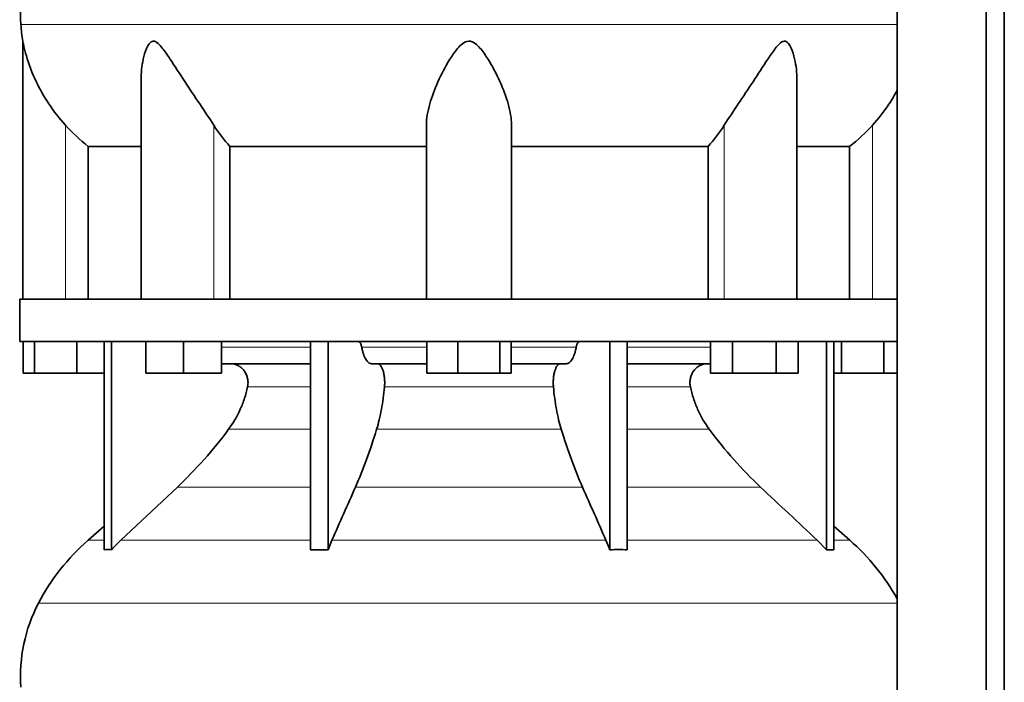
# Model space of a CAD drawing. Header units: millimetres. Extents: x 321 to 1213, y -1919 to 1672.
# Tile 20 of 29: x 837 to 1149, y 94 to 304. Entities that reach past the tile are written whole.
import ezdxf

# ---------------------------------------------------------------- set-up
doc = ezdxf.new("R2010")
doc.units = ezdxf.units.MM
doc.layers.add('MID_344-4', color=7, linetype='Continuous')
doc.layers.add('VSI344_DIFFUSORE', color=7, linetype='Continuous')

# ---------------------------------------------------------------- blocks, each defined once
blk = doc.blocks.new('SE3')
at = {"layer": 'MID_344-4', "color": 7, "linetype": 'Continuous', "lineweight": 35}
for p, q in [((1115.29, 878.32), (1115.29, 6.32)), ((1143.43, 6.32), (1143.43, 878.32)), ((1149.22, 6.32), (1149.22, 878.32)), ((1115.22, 303.64), (1115.22, 215.32)), ((1115.22, 201.82), (1115.22, 97.88))]:
    blk.add_line(p, q, dxfattribs=at)
at = {"layer": 'VSI344_DIFFUSORE', "color": 4, "linetype": 'Continuous', "lineweight": 9}
for p, q in [((1115.22, 302.32), (837.29, 302.32)), ((851.42, 215.32), (851.42, 270.42)), ((898.46, 215.32), (898.46, 270.42)), ((1060.39, 215.32), (1060.39, 270.42)), ((1107.42, 215.32), (1107.42, 270.42)), ((900.91, 200.03), (929.2, 200.03)), ((945.41, 200.03), (966.04, 200.03)), ((992.81, 200.03), (1013.44, 200.03)), ((1029.65, 200.03), (1056.08, 200.03)), ((929.2, 187.48), (909.2, 187.48)), ((1006.22, 187.48), (952.63, 187.48)), ((1049.65, 187.48), (1029.65, 187.48)), ((903.18, 174.02), (929.2, 174.02)), ((950.14, 174.02), (1008.71, 174.02)), ((1029.65, 174.02), (1055.66, 174.02)), ((886.93, 155.72), (929.2, 155.72)), ((943.41, 155.72), (1015.44, 155.72)), ((1029.65, 155.72), (1071.91, 155.72)), ((858.63, 138.86), (863.71, 138.86)), ((869.01, 138.86), (929.2, 138.86)), ((935.98, 138.86), (1022.86, 138.86)), ((1029.65, 138.86), (1089.84, 138.86)), ((1095.13, 138.86), (1100.22, 138.86)), ((842.85, 118.87), (1115.22, 118.87))]:
    blk.add_line(p, q, dxfattribs=at)
at = {"layer": 'VSI344_DIFFUSORE', "color": 7, "linetype": 'Continuous', "lineweight": 35}
for p, q in [((837.92, 297.03), (837.92, 215.32)), ((875.41, 284.81), (875.41, 215.32)), ((1083.43, 215.32), (1083.43, 284.83)), ((965.92, 215.32), (965.92, 270.42)), ((992.92, 215.32), (992.92, 270.42)), ((858.68, 263.69), (875.41, 263.69)), ((858.68, 215.32), (858.68, 263.69)), ((903.59, 263.69), (965.92, 263.69)), ((903.59, 215.32), (903.59, 263.69)), ((992.92, 263.69), (1055.26, 263.69)), ((1055.26, 263.69), (1055.26, 215.32)), ((1083.43, 263.69), (1100.17, 263.69)), ((1100.17, 263.69), (1100.17, 215.32)), ((836.92, 215.32), (1115.28, 215.32)), ((836.92, 215.32), (836.92, 201.82)), ((1115.28, 215.32), (1115.28, 201.82)), ((836.92, 201.82), (1115.28, 201.82)), ((838.04, 191.82), (838.04, 201.82)), ((841.63, 191.82), (841.63, 201.82)), ((855.01, 191.82), (855.01, 201.82)), ((863.71, 135.86), (863.71, 201.82)), ((866.01, 135.86), (866.01, 201.82)), ((876.91, 191.82), (876.91, 201.82)), ((888.91, 191.82), (888.91, 201.82)), ((900.91, 191.82), (900.91, 201.82)), ((929.2, 135.86), (929.2, 201.82)), ((934.74, 135.86), (934.74, 201.82)), ((966.04, 191.82), (966.04, 201.82)), ((975.84, 191.82), (975.84, 201.82)), ((989.22, 191.82), (989.22, 201.82)), ((992.81, 191.82), (992.81, 201.82)), ((1024.1, 135.86), (1024.1, 201.82)), ((1029.65, 135.86), (1029.65, 201.82)), ((1056.08, 191.82), (1056.08, 201.82)), ((1063.01, 191.82), (1063.01, 201.82)), ((1076.86, 191.82), (1076.86, 201.82)), ((1083.79, 191.82), (1083.79, 201.82)), ((1092.84, 135.86), (1092.84, 201.82)), ((1095.13, 135.86), (1095.13, 201.82)), ((1097.63, 191.82), (1097.63, 201.82)), ((1111.01, 191.82), (1111.01, 201.82)), ((929.2, 194.82), (900.91, 194.82)), ((966.04, 194.82), (948.54, 194.82)), ((1010.31, 194.82), (992.81, 194.82)), ((1056.08, 194.82), (1029.65, 194.82)), ((841.63, 191.82), (838.04, 191.82)), ((855.01, 191.82), (841.63, 191.82)), ((863.71, 191.82), (855.01, 191.82)), ((888.91, 191.82), (876.91, 191.82)), ((900.91, 191.82), (888.91, 191.82)), ((975.84, 191.82), (966.04, 191.82)), ((989.22, 191.82), (975.84, 191.82)), ((992.81, 191.82), (989.22, 191.82)), ((1063.01, 191.82), (1056.08, 191.82)), ((1076.86, 191.82), (1063.01, 191.82)), ((1083.79, 191.82), (1076.86, 191.82)), ((1097.63, 191.82), (1095.13, 191.82)), ((1111.01, 191.82), (1097.63, 191.82)), ((1115.22, 191.82), (1111.01, 191.82)), ((886.93, 155.72), (869.01, 138.86)), ((863.71, 143.28), (858.63, 138.86)), ((1100.22, 138.86), (1095.13, 143.28)), ((934.74, 135.86), (935.98, 138.86)), ((1089.84, 138.86), (1092.84, 135.86)), ((929.2, 135.86), (934.74, 135.86)), ((1092.84, 135.86), (1095.13, 135.86))]:
    blk.add_line(p, q, dxfattribs=at)
for centre, radius, start, end in [((887.1, 305.76), 49.92, 152.418, 183.9452), ((890.67, 306), 53.5, 183.9452, 189.6558), ((903.59, 87.14), 68.53, 131, 152.418), ((1055.25, 87.14), 68.53, 28.9585, 49), ((887.1, 95.76), 49.92, 152.418, 183.9452)]:
    blk.add_arc(centre, radius, start, end, dxfattribs=at)
for points, knots in [([(851.42, 270.42), (849.48, 272.59), (847.74, 274.84), (844.61, 279.51), (843.25, 281.91), (840.97, 286.69), (840.03, 289.11), (838.93, 292.67), (838.62, 293.85), (838.25, 295.45), (838.14, 295.96), (837.98, 296.75), (837.92, 297.03), (837.92, 297.03)], [0, 0, 0, 0, 0.125, 0.125, 0.25, 0.25, 0.375, 0.375, 0.4375, 0.4375, 0.46875, 0.46875, 0.4975138, 0.4975138, 0.4975138, 0.4975138]), ([(898.46, 270.42), (897.09, 272.59), (895.58, 274.83), (892.44, 279.49), (890.84, 281.88), (887.69, 286.65), (886.15, 289.07), (883.79, 292.62), (883, 293.79), (881.74, 295.39), (881.3, 295.91), (880.35, 296.74), (879.81, 297.06), (878.8, 297), (878.36, 296.65), (877.68, 295.79), (877.41, 295.28), (876.7, 293.66), (876.37, 292.5), (875.64, 289.19), (875.41, 286.99), (875.41, 284.81)], [0, 0, 0, 0, 0.125, 0.125, 0.25, 0.25, 0.375, 0.375, 0.4375, 0.4375, 0.46875, 0.46875, 0.5, 0.5, 0.53125, 0.53125, 0.5625, 0.5625, 0.625, 0.625, 0.7389823, 0.7389823, 0.7389823, 0.7389823]), ([(992.92, 270.42), (992.92, 272.59), (992.52, 274.83), (991.21, 279.49), (990.3, 281.88), (988.13, 286.65), (986.88, 289.07), (984.65, 292.62), (983.85, 293.79), (982.45, 295.39), (981.94, 295.91), (980.76, 296.74), (980.06, 297.06), (978.61, 297), (977.93, 296.65), (976.78, 295.79), (976.29, 295.28), (974.9, 293.66), (974.12, 292.5), (971.93, 288.99), (970.67, 286.56), (968.52, 281.8), (967.63, 279.46), (966.33, 274.85), (965.92, 272.57), (965.92, 270.42)], [0, 0, 0, 0, 0.125, 0.125, 0.25, 0.25, 0.375, 0.375, 0.4375, 0.4375, 0.46875, 0.46875, 0.5, 0.5, 0.53125, 0.53125, 0.5625, 0.5625, 0.625, 0.625, 0.75, 0.75, 0.875, 0.875, 1, 1, 1, 1]), ([(1083.43, 284.82), (1083.43, 287.02), (1083.21, 289.25), (1082.45, 292.62), (1082.11, 293.79), (1081.38, 295.39), (1081.1, 295.91), (1080.39, 296.74), (1079.93, 297.06), (1078.9, 297), (1078.37, 296.65), (1077.44, 295.79), (1077.01, 295.28), (1075.76, 293.66), (1074.98, 292.5), (1072.65, 288.99), (1071.1, 286.56), (1067.95, 281.8), (1066.38, 279.46), (1063.29, 274.85), (1061.75, 272.57), (1060.39, 270.42)], [0.2596572, 0.2596572, 0.2596572, 0.2596572, 0.375, 0.375, 0.4375, 0.4375, 0.46875, 0.46875, 0.5, 0.5, 0.53125, 0.53125, 0.5625, 0.5625, 0.625, 0.625, 0.75, 0.75, 0.875, 0.875, 1, 1, 1, 1]), ([(1115.24, 281.4), (1114.44, 279.95), (1113.57, 278.51), (1111.09, 274.82), (1109.35, 272.57), (1107.42, 270.42)], [0.7983155, 0.7983155, 0.7983155, 0.7983155, 0.875, 0.875, 1, 1, 1, 1]), ([(944.34, 201.82), (944.4, 201.82), (944.46, 201.81), (944.57, 201.77), (944.62, 201.74), (944.78, 201.61), (944.88, 201.49), (945.07, 201.18), (945.16, 200.98), (945.27, 200.66), (945.3, 200.54), (945.36, 200.29), (945.39, 200.17), (945.41, 200.03)], [0, 0, 0, 0, 0.125, 0.125, 0.25, 0.25, 0.5, 0.5, 0.75, 0.75, 0.875, 0.875, 1, 1, 1, 1]), ([(948.54, 194.82), (948.38, 194.82), (948.21, 194.85), (947.89, 194.97), (947.73, 195.06), (947.42, 195.3), (947.26, 195.45), (946.96, 195.8), (946.82, 196), (946.4, 196.7), (946.16, 197.25), (945.84, 198.22), (945.74, 198.56), (945.56, 199.28), (945.48, 199.65), (945.41, 200.03)], [0, 0, 0, 0, 0.125, 0.125, 0.25, 0.25, 0.375, 0.375, 0.5, 0.5, 0.75, 0.75, 0.875, 0.875, 1, 1, 1, 1]), ([(1010.31, 194.82), (1010.47, 194.82), (1010.64, 194.85), (1010.96, 194.97), (1011.12, 195.06), (1011.43, 195.3), (1011.59, 195.45), (1011.88, 195.8), (1012.03, 196), (1012.44, 196.7), (1012.69, 197.25), (1013.01, 198.22), (1013.11, 198.56), (1013.29, 199.28), (1013.37, 199.65), (1013.44, 200.03)], [0, 0, 0, 0, 0.125, 0.125, 0.25, 0.25, 0.375, 0.375, 0.5, 0.5, 0.75, 0.75, 0.875, 0.875, 1, 1, 1, 1]), ([(1014.5, 201.82), (1014.45, 201.82), (1014.39, 201.81), (1014.28, 201.77), (1014.23, 201.74), (1014.07, 201.61), (1013.96, 201.49), (1013.78, 201.18), (1013.69, 200.98), (1013.58, 200.66), (1013.55, 200.54), (1013.49, 200.29), (1013.46, 200.17), (1013.44, 200.03)], [0, 0, 0, 0, 0.125, 0.125, 0.25, 0.25, 0.5, 0.5, 0.75, 0.75, 0.875, 0.875, 1, 1, 1, 1]), ([(909.2, 187.48), (909.29, 187.92), (909.34, 188.37), (909.34, 189.27), (909.29, 189.71), (909.15, 190.37), (909.1, 190.59), (908.96, 191.02), (908.88, 191.23), (908.6, 191.83), (908.38, 192.21), (908, 192.74), (907.86, 192.91), (907.56, 193.22), (907.41, 193.37), (907.09, 193.65), (906.92, 193.78), (906.57, 194.02), (906.38, 194.13), (905.82, 194.42), (905.43, 194.57), (904.83, 194.72), (904.62, 194.76), (904.2, 194.81), (904, 194.82), (903.79, 194.82)], [0, 0, 0, 0, 0.125, 0.125, 0.25, 0.25, 0.3125, 0.3125, 0.375, 0.375, 0.5, 0.5, 0.5625, 0.5625, 0.625, 0.625, 0.6875, 0.6875, 0.75, 0.75, 0.875, 0.875, 0.9375, 0.9375, 1, 1, 1, 1]), ([(950.39, 194.82), (950.56, 194.82), (950.74, 194.77), (951.07, 194.57), (951.23, 194.42), (951.54, 194.03), (951.69, 193.79), (951.96, 193.22), (952.08, 192.91), (952.3, 192.21), (952.39, 191.82), (952.54, 191.02), (952.59, 190.59), (952.67, 189.71), (952.69, 189.27), (952.69, 188.37), (952.67, 187.92), (952.63, 187.48)], [0, 0, 0, 0, 0.125, 0.125, 0.25, 0.25, 0.375, 0.375, 0.5, 0.5, 0.625, 0.625, 0.75, 0.75, 0.875, 0.875, 1, 1, 1, 1]), ([(1008.46, 194.82), (1008.28, 194.82), (1008.11, 194.77), (1007.78, 194.57), (1007.62, 194.42), (1007.3, 194.03), (1007.16, 193.79), (1006.89, 193.22), (1006.77, 192.91), (1006.55, 192.21), (1006.46, 191.82), (1006.31, 191.02), (1006.25, 190.59), (1006.18, 189.71), (1006.16, 189.27), (1006.16, 188.37), (1006.18, 187.92), (1006.22, 187.48)], [0, 0, 0, 0, 0.125, 0.125, 0.25, 0.25, 0.375, 0.375, 0.5, 0.5, 0.625, 0.625, 0.75, 0.75, 0.875, 0.875, 1, 1, 1, 1]), ([(1049.65, 187.48), (1049.56, 187.92), (1049.51, 188.37), (1049.51, 189.27), (1049.55, 189.71), (1049.69, 190.37), (1049.75, 190.59), (1049.89, 191.02), (1049.97, 191.23), (1050.24, 191.83), (1050.46, 192.21), (1050.85, 192.74), (1050.99, 192.91), (1051.29, 193.22), (1051.44, 193.37), (1051.76, 193.65), (1051.93, 193.78), (1052.28, 194.02), (1052.46, 194.13), (1053.03, 194.42), (1053.42, 194.57), (1054.02, 194.72), (1054.23, 194.76), (1054.64, 194.81), (1054.85, 194.82), (1055.06, 194.82)], [0, 0, 0, 0, 0.125, 0.125, 0.25, 0.25, 0.3125, 0.3125, 0.375, 0.375, 0.5, 0.5, 0.5625, 0.5625, 0.625, 0.625, 0.6875, 0.6875, 0.75, 0.75, 0.875, 0.875, 0.9375, 0.9375, 1, 1, 1, 1]), ([(903.18, 174.02), (904.64, 175.97), (905.88, 178.09), (907.41, 181.52), (907.86, 182.69), (908.62, 185.06), (908.94, 186.26), (909.2, 187.48)], [0, 0, 0, 0, 0.5, 0.5, 0.75, 0.75, 1, 1, 1, 1]), ([(952.63, 187.48), (952.53, 186.26), (952.39, 185.06), (952.08, 182.69), (951.89, 181.52), (951.26, 178.09), (950.74, 175.97), (950.14, 174.02)], [0, 0, 0, 0, 0.25, 0.25, 0.5, 0.5, 1, 1, 1, 1]), ([(1006.22, 187.48), (1006.32, 186.26), (1006.45, 185.06), (1006.77, 182.69), (1006.96, 181.52), (1007.59, 178.09), (1008.11, 175.97), (1008.71, 174.02)], [0, 0, 0, 0, 0.25, 0.25, 0.5, 0.5, 1, 1, 1, 1]), ([(1055.66, 174.02), (1054.21, 175.97), (1052.97, 178.09), (1051.44, 181.52), (1050.99, 182.69), (1050.23, 185.06), (1049.91, 186.26), (1049.65, 187.48)], [0, 0, 0, 0, 0.5, 0.5, 0.75, 0.75, 1, 1, 1, 1]), ([(886.93, 155.72), (889.87, 158.49), (892.7, 161.4), (898.16, 167.54), (900.75, 170.73), (903.18, 174.02)], [0, 0, 0, 0, 0.5, 0.5, 1, 1, 1, 1]), ([(950.14, 174.02), (949.13, 170.73), (948.06, 167.55), (945.8, 161.4), (944.63, 158.49), (943.41, 155.72)], [0, 0, 0, 0, 0.5, 0.5, 1, 1, 1, 1]), ([(1008.71, 174.02), (1009.72, 170.73), (1010.79, 167.55), (1013.05, 161.4), (1014.22, 158.49), (1015.44, 155.72)], [0, 0, 0, 0, 0.5, 0.5, 1, 1, 1, 1]), ([(1071.91, 155.72), (1068.98, 158.49), (1066.14, 161.4), (1060.68, 167.54), (1058.1, 170.73), (1055.66, 174.02)], [0, 0, 0, 0, 0.5, 0.5, 1, 1, 1, 1])]:
    blk.add_open_spline(points, degree=3, knots=knots, dxfattribs=at)
for points in [[(858.68, 263.69), (856.05, 265.71), (853.63, 267.95), (851.42, 270.42)], [(903.59, 263.69), (901.73, 265.71), (900.02, 267.95), (898.46, 270.42)], [(1060.39, 270.42), (1058.83, 267.95), (1057.12, 265.71), (1055.26, 263.69)], [(1107.42, 270.42), (1105.21, 267.95), (1102.8, 265.71), (1100.17, 263.69)], [(935.98, 138.86), (938.46, 144.48), (940.93, 150.1), (943.41, 155.72)], [(1022.86, 138.86), (1020.39, 144.48), (1017.91, 150.1), (1015.44, 155.72)], [(1071.91, 155.72), (1077.89, 150.1), (1083.86, 144.48), (1089.84, 138.86)], [(869.01, 138.86), (867.98, 137.9), (866.98, 136.89), (866.01, 135.86)], [(1024.1, 135.86), (1023.7, 136.89), (1023.29, 137.9), (1022.86, 138.86)], [(866.01, 135.86), (865.25, 135.9), (864.48, 135.9), (863.71, 135.86)], [(1029.65, 135.86), (1027.8, 135.9), (1025.95, 135.9), (1024.1, 135.86)], [(1115.22, 97.88), (1115.23, 95.68), (1115.23, 94.4), (1115.22, 94.04)]]:
    blk.add_open_spline(points, degree=3, dxfattribs=at)

msp = doc.modelspace()

# ---------------------------------------------------------------- block references
msp.add_blockref('SE3', (0, 0))

doc.saveas('drawing.dxf')
